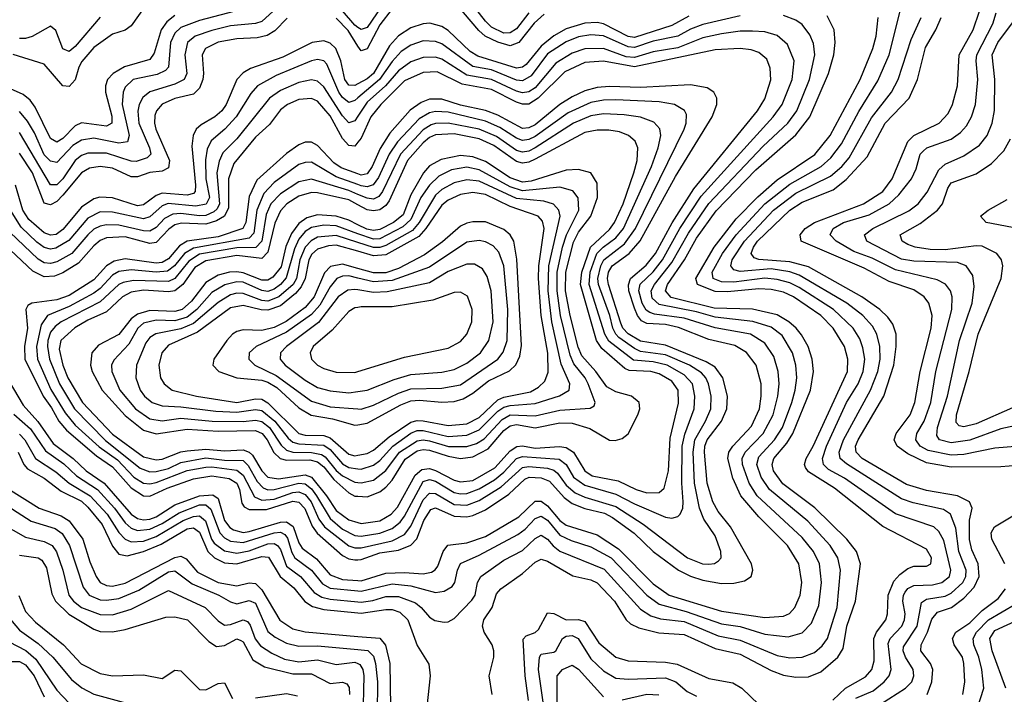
# Model space of a CAD drawing. Header units: inches. Extents: x 1305375 to 1407406, y 744550 to 841633.
# Tile 162 of 256: x 1318911 to 1322081, y 813970 to 816143. Entities that reach past the tile are written whole.
import ezdxf

# ---------------------------------------------------------------- set-up
doc = ezdxf.new("R2010")
doc.units = ezdxf.units.IN
doc.header["$MEASUREMENT"] = 0
doc.layers.add('B3811', color=7, linetype='Continuous')
doc.layers.add('B3821', color=7, linetype='Continuous')

msp = doc.modelspace()

# ---------------------------------------------------------------- linework, layer by layer
at = {"layer": 'B3811', "color": 5}
for points, elevation in [([(1319322.2, 816197.8), (1319270, 816123.4), (1319250, 816109.6), (1319210, 816096.3), (1319150, 816053), (1319111.2, 816008.8), (1319101.2, 815990), (1319090, 815949.8), (1319070, 815927.5), (1319050, 815930.4), (1318990, 815999.7), (1318890, 816030.5)], 1480), ([(1319750, 816191.6), (1319690, 816136.9), (1319670, 816130.5), (1319590, 816123.4), (1319530, 816108.7), (1319476.1, 816090), (1319451.1, 816070), (1319442.3, 816030), (1319448.8, 815970), (1319440.1, 815950), (1319410, 815935.4), (1319329.4, 815910.6), (1319307.4, 815892.6), (1319295.2, 815870), (1319291.1, 815848.9), (1319294.8, 815810), (1319329.1, 815730), (1319332.7, 815710), (1319321.7, 815698.3), (1319286.1, 815686.1), (1319270, 815687.4), (1319190, 815713.4), (1319130, 815712.7), (1319110, 815705.3), (1319090, 815689.9), (1319050, 815630.3), (1319030, 815610.9), (1319010, 815610.7), (1318910, 815779.4)], 1560), ([(1319670, 816188.1), (1319490, 816140.6), (1319430, 816117.9), (1319410, 816099.5), (1319396.8, 816070), (1319389.8, 815990.2), (1319380.7, 815979.3), (1319354, 815966), (1319276.3, 815950), (1319250, 815926), (1319243.5, 815910), (1319240.5, 815870), (1319263.5, 815770), (1319257.9, 815750), (1319230, 815745.6), (1319150, 815761.2), (1319110, 815755.1), (1319082.5, 815737.5), (1319030, 815682.6), (1319010, 815687.6), (1318990, 815708.2), (1318958.5, 815778.5), (1318936.4, 815816.4), (1318910, 815847.2)], 1540), ([(1319410, 816156.3), (1319384.4, 816135.6), (1319366.7, 816110), (1319344.3, 816035.7), (1319330, 816014.7), (1319248.4, 815991.6), (1319211.9, 815970), (1319193.5, 815950), (1319186.7, 815930), (1319187.1, 815910), (1319208, 815832), (1319207.1, 815810), (1319190, 815800.1), (1319109.4, 815810.6), (1319090, 815801.7), (1319050, 815760.9), (1319030, 815748.6), (1319010, 815760.4), (1318960.9, 815860.9), (1318944.1, 815884.1), (1318922.3, 815902.3), (1318810, 815951.4)], 1520), ([(1319170, 816150.8), (1319090, 816056.3), (1319070, 816040.6), (1319050, 816049.2), (1319027.7, 816107.7), (1319010, 816122.6), (1318951.5, 816088.5), (1318930, 816082.3), (1318910, 816082.3)], 1460), ([(1319772.1, 816147.9), (1319732.6, 816107.4), (1319708.1, 816091.9), (1319675.8, 816084.2), (1319610, 816081.1), (1319550, 816071.1), (1319508.6, 816050), (1319498.5, 816030), (1319502.4, 815970), (1319500.4, 815950), (1319490, 815922.2), (1319470, 815903.3), (1319410, 815888.7), (1319370, 815870.9), (1319351.8, 815850), (1319346, 815834), (1319344.6, 815810), (1319349.3, 815790), (1319393.1, 815690), (1319390, 815666.2), (1319370, 815655.7), (1319330, 815651.3), (1319290, 815637), (1319270, 815637.3), (1319210, 815665.1), (1319170, 815670), (1319135.1, 815664.9), (1319110, 815650.2), (1319050, 815577.8), (1319030, 815557.5), (1319010, 815546.3), (1318990, 815552.2), (1318952.3, 815650), (1318910, 815713.3)], 1580), ([(1320000, 816058.2), (1319968.3, 816108.3), (1319930, 816147.4)], 1580), ([(1320000, 816118.2), (1319990, 816125.4), (1319950, 816171.1)], 1560), ([(1320000, 815936.2), (1319990, 815930.7), (1319970, 815931.7), (1319958, 815950), (1319944.8, 816010), (1319929, 816050), (1319910, 816067.6), (1319890, 816074.8), (1319852.2, 816070), (1319757.8, 816022.2), (1319654, 815986), (1319630, 815971.8), (1319609.7, 815950), (1319575.4, 815870), (1319561.2, 815850), (1319539.4, 815830), (1319495.3, 815804.7), (1319479.1, 815790), (1319469.4, 815770), (1319464.8, 815735.2), (1319477.4, 815610), (1319476.3, 815590), (1319470, 815583.1), (1319450, 815578.3), (1319370, 815583.9), (1319350, 815576.8), (1319310, 815546.8), (1319290, 815543.9), (1319210, 815568.8), (1319168.7, 815571.3), (1319150, 815565.6), (1319110, 815538.7), (1319050, 815467.2), (1319028.3, 815451.7), (1319010, 815449.5), (1318990, 815456.9), (1318939.9, 815499.9), (1318920.5, 815530), (1318897.9, 815610)], 1620), ([(1320000, 815891), (1319990, 815882.4), (1319970, 815876.4), (1319950, 815892.1), (1319938.1, 815910), (1319899.9, 815999.9), (1319890, 816010.7), (1319870, 816014.6), (1319850, 816010.5), (1319736.5, 815963.5), (1319676.1, 815930), (1319654.7, 815905.3), (1319608.2, 815830), (1319571.6, 815790), (1319527.3, 815752.7), (1319514.3, 815725.7), (1319508.6, 815691.4), (1319509.7, 815630), (1319521.6, 815570), (1319511.2, 815548.8), (1319477.6, 815542.4), (1319389.4, 815550.6), (1319370, 815543.7), (1319330, 815508.5), (1319310, 815501.2), (1319210, 815522.7), (1319170, 815523.7), (1319130, 815503.8), (1319068.6, 815431.4), (1319026.8, 815406.8), (1319010, 815404.1), (1318990, 815409.2), (1318966.1, 815426.1), (1318915.3, 815475.3), (1318881.4, 815530)], 1640), ([(1320000, 815832.1), (1319990, 815817), (1319970, 815810.3), (1319950, 815833.3), (1319890, 815926.5), (1319870, 815944.9), (1319850, 815949), (1319810, 815940.2), (1319750, 815914.7), (1319715.4, 815890), (1319610, 815759.4), (1319565.3, 815714.7), (1319552.8, 815687.2), (1319546, 815650), (1319553.9, 815550), (1319546.5, 815533.5), (1319536.2, 815523.8), (1319510, 815512.5), (1319490, 815511), (1319430, 815518.7), (1319403.7, 815516.3), (1319377.3, 815502.7), (1319350, 815473.7), (1319330, 815462.2), (1319310, 815462.9), (1319230, 815480.8), (1319190, 815482.7), (1319170, 815478.5), (1319150, 815467.9), (1319130.1, 815450), (1319078.8, 815390), (1319030, 815362.8), (1319010, 815357.7), (1318990, 815360.3), (1318970, 815371.5), (1318879, 815459)], 1660), ([(1320000, 815748.8), (1319990, 815736.1), (1319970, 815738.1), (1319950, 815760.3), (1319910, 815833.7), (1319870, 815880.6), (1319850, 815889.6), (1319810, 815886), (1319772.9, 815870), (1319750, 815852.7), (1319714.9, 815805.1), (1319670, 815764.2), (1319600.6, 815679.4), (1319582.8, 815630), (1319582.7, 815537.3), (1319570.1, 815509.9), (1319545, 815495), (1319510, 815484.4), (1319432.2, 815487.8), (1319410, 815482), (1319391.2, 815468.8), (1319350, 815425.2), (1319330, 815422.6), (1319250, 815443.2), (1319190, 815440.3), (1319170, 815431.6), (1319150, 815415.2), (1319100.7, 815359.3), (1319050, 815328), (1319022.8, 815317.2), (1318990, 815315.1), (1318952.8, 815332.8), (1318790, 815485.6)], 1680), ([(1320000, 815646.2), (1319945.5, 815665.5), (1319921.8, 815681.8), (1319870, 815738.2), (1319850, 815748.2), (1319830, 815748.6), (1319810, 815740.5), (1319770, 815712.2), (1319674.2, 815625.8), (1319650, 815573.3), (1319639.4, 815490), (1319629, 815470), (1319550, 815443.6), (1319450, 815429.3), (1319425.4, 815414.6), (1319390, 815372.9), (1319370, 815361.1), (1319350, 815358.7), (1319250, 815372.4), (1319214.9, 815365.1), (1319190, 815350), (1319150, 815305), (1319070, 815254.9), (1319030, 815240.6), (1318950.4, 815229.6), (1318937.5, 815222.5), (1318930.6, 815210), (1318935.6, 815150), (1318926.8, 815090), (1318927.7, 815050), (1318986, 814930), (1319013.2, 814893.2), (1319037.2, 814850), (1319061.3, 814821.3), (1319158.4, 814738.4), (1319210, 814702.7), (1319270, 814635.4), (1319310, 814610), (1319330, 814608.9), (1319385.3, 814634.7), (1319470, 814664.2), (1319530, 814673.5), (1319585.4, 814665.4), (1319609.9, 814649.9), (1319618.1, 814630), (1319625.7, 814585.7), (1319634.1, 814574.1), (1319650, 814565.6), (1319705.5, 814565.5), (1319790, 814592.2), (1319810, 814589.6), (1319828.8, 814568.8), (1319852.1, 814512.1), (1319869, 814489), (1319950, 814417.6), (1319970, 814406.9), (1319990, 814403), (1320000, 814403.5)], 1720), ([(1320000, 815611.8), (1319930, 815636.9), (1319850, 815683.7), (1319830, 815683.4), (1319810, 815676.6), (1319730, 815619.1), (1319696.8, 815583.2), (1319674.7, 815530), (1319665, 815455), (1319650, 815439.4), (1319470, 815406.9), (1319441.4, 815390), (1319409.6, 815350.4), (1319386.8, 815333.2), (1319350.2, 815329.8), (1319270, 815337.1), (1319230, 815331.7), (1319210, 815320.6), (1319170, 815277.1), (1319150, 815262.7), (1319070, 815219.4), (1319000.3, 815190), (1318979.5, 815160.5), (1318964.9, 815090), (1318968, 815050), (1319011.5, 814951.5), (1319057.3, 814877.3), (1319090, 814836.7), (1319167, 814767), (1319225.5, 814725.5), (1319277.9, 814670), (1319310, 814650.5), (1319330, 814647.9), (1319350, 814652.6), (1319450, 814691.4), (1319510, 814701.5), (1319530, 814703.4), (1319610, 814692.4), (1319630, 814675.9), (1319666.8, 814606.8), (1319690, 814595.4), (1319730, 814598.9), (1319790, 814620.4), (1319810, 814622.3), (1319830, 814613.9), (1319848.9, 814590), (1319874.2, 814534.2), (1319892.7, 814510), (1319970, 814448.8), (1319990, 814441.8), (1320000, 814441.7)], 1740), ([(1320000, 815580.5), (1319970, 815593), (1319850, 815629.7), (1319810, 815620.8), (1319750, 815582.5), (1319719.9, 815550), (1319704.9, 815515.1), (1319690.5, 815429.5), (1319671.1, 815408.9), (1319610, 815407.9), (1319490, 815387.4), (1319455.1, 815364.9), (1319410.8, 815309.2), (1319390, 815299.8), (1319277.2, 815302.8), (1319243.7, 815296.3), (1319229.8, 815290), (1319170, 815234.4), (1319044.6, 815170), (1319024.8, 815155.2), (1319010, 815136.7), (1319001.3, 815110), (1319000.2, 815090), (1319006.7, 815050), (1319038.7, 814970), (1319087.1, 814890), (1319187.3, 814787.3), (1319299.1, 814699.1), (1319330, 814687.1), (1319350, 814687.4), (1319390, 814697.8), (1319430, 814717.4), (1319510, 814731.9), (1319570, 814724.5), (1319630, 814723.5), (1319646.8, 814706.8), (1319675.3, 814655.3), (1319695.1, 814635.1), (1319710, 814628.8), (1319729.9, 814629.9), (1319810, 814650.7), (1319830, 814648.2), (1319850, 814632.4), (1319866.8, 814610), (1319910, 814536.8), (1319950, 814502.7), (1319990, 814482.1), (1320000, 814480.9)], 1760), ([(1320000, 815546.7), (1319970, 815562.4), (1319870, 815585.7), (1319850, 815586.6), (1319810, 815574.6), (1319770.7, 815550), (1319750, 815527.8), (1319731.9, 815488.1), (1319710, 815394.7), (1319690, 815374.4), (1319610, 815383.5), (1319510, 815365.9), (1319474.7, 815345.3), (1319435.9, 815290), (1319410, 815270.1), (1319390, 815266.3), (1319310, 815271.7), (1319270, 815265.2), (1319242.2, 815250), (1319190, 815202.1), (1319130, 815175.4), (1319088.9, 815151.1), (1319043, 815110), (1319037.8, 815082.2), (1319049.5, 815030), (1319065.7, 814990), (1319112.9, 814910), (1319210, 814808.4), (1319310, 814735.3), (1319350, 814725.3), (1319370, 814727.9), (1319429.2, 814750.8), (1319450, 814754.5), (1319510, 814760.2), (1319570, 814754.3), (1319630, 814757.6), (1319650, 814750.4), (1319660.4, 814740.4), (1319690, 814689.8), (1319710, 814669.6), (1319744.3, 814664.3), (1319830, 814677), (1319850, 814669.9), (1319898.9, 814610), (1319930, 814562.7), (1319970, 814531.9), (1320000, 814523.2)], 1780), ([(1320000, 815482.3), (1319970, 815497.2), (1319930, 815510.6), (1319870, 815514.7), (1319835.4, 815504.6), (1319810, 815486.5), (1319785.5, 815454.5), (1319767.3, 815412.7), (1319752.5, 815347.5), (1319726, 815314), (1319710, 815304.6), (1319690, 815304.2), (1319630, 815327.6), (1319610, 815330.7), (1319586.4, 815330), (1319550, 815320.7), (1319510, 815297), (1319463.9, 815236.1), (1319434.2, 815210), (1319410, 815202.8), (1319330, 815206.8), (1319290, 815195), (1319270, 815179.3), (1319230, 815128.6), (1319164.7, 815095.3), (1319143.6, 815070), (1319139, 815030), (1319144.2, 815010), (1319176.8, 814950), (1319250, 814868.3), (1319310, 814820.8), (1319350, 814808.8), (1319450, 814824.4), (1319550, 814817.7), (1319670, 814819.5), (1319691.6, 814810), (1319707.8, 814790), (1319729.3, 814749.3), (1319749.8, 814729.8), (1319770, 814724.2), (1319845.1, 814725.1), (1319870, 814719.4), (1319890, 814703), (1319922.1, 814662.1), (1319970, 814619.1), (1319990, 814608.7), (1320000, 814608.2)], 1820), ([(1320000, 815453.8), (1319930, 815479.2), (1319890, 815481.7), (1319850, 815473.4), (1319830, 815460.5), (1319810, 815436), (1319795.1, 815404.9), (1319768.5, 815311.5), (1319750.5, 815290), (1319730, 815275), (1319710, 815268), (1319690, 815270.8), (1319630, 815297.2), (1319610, 815299.2), (1319571.1, 815288.9), (1319530, 815264.6), (1319481.2, 815210), (1319450, 815184.8), (1319410, 815173.4), (1319350, 815175.2), (1319310, 815165.2), (1319290.8, 815149.2), (1319261.8, 815098.2), (1319213.7, 815046.3), (1319206.9, 815030), (1319207.2, 815010), (1319233.8, 814950), (1319283.5, 814890), (1319330, 814857.4), (1319370, 814851.2), (1319430, 814859.9), (1319530.3, 814850.3), (1319630, 814849.4), (1319670, 814853.7), (1319690, 814849.1), (1319715.5, 814830), (1319752.5, 814772.5), (1319770, 814757), (1319790, 814750.3), (1319850, 814749.5), (1319882.5, 814742.5), (1319894.6, 814734.6), (1319930, 814690.9), (1319950, 814673.9), (1319990, 814654), (1320000, 814652.7)], 1840), ([(1320000, 815425.1), (1319930, 815447.6), (1319870, 815442.2), (1319849, 815431), (1319829.9, 815410), (1319813.3, 815370), (1319801.8, 815310), (1319791.6, 815290), (1319745.5, 815250), (1319710, 815237), (1319690, 815238.9), (1319630, 815261.6), (1319610, 815262.2), (1319590, 815256.6), (1319550, 815232), (1319470, 815164.2), (1319430, 815147.4), (1319349.1, 815130.9), (1319330, 815119.9), (1319317.5, 815102.5), (1319287.4, 815030), (1319284.7, 814990), (1319298.6, 814950), (1319312.8, 814930), (1319337.6, 814910), (1319370, 814899), (1319430, 814896.5), (1319542.7, 814882.7), (1319610, 814879), (1319670, 814887.2), (1319690, 814884.2), (1319732.7, 814850), (1319775.3, 814795.3), (1319790, 814782.9), (1319810, 814777), (1319890, 814772.5), (1319910, 814758.6), (1319950, 814712.9), (1319970, 814700.9), (1320000, 814696.8)], 1860), ([(1320000, 815397), (1319930, 815416.6), (1319904.8, 815415.2), (1319870, 815404.3), (1319851.7, 815388.3), (1319842.1, 815370), (1319830.3, 815310), (1319817.1, 815282.9), (1319798.6, 815261.4), (1319750, 815221.9), (1319710, 815207.9), (1319688.2, 815208.2), (1319630, 815222.6), (1319590, 815215.4), (1319483.2, 815136.8), (1319390, 815094.3), (1319369, 815070), (1319358.4, 815030), (1319364.3, 814990), (1319376.3, 814970), (1319402.3, 814950), (1319479.6, 814930), (1319610, 814910), (1319670, 814921.6), (1319690, 814920.4), (1319710, 814909.4), (1319810, 814810.2), (1319830, 814804.8), (1319890, 814803.6), (1319910, 814796), (1319970, 814743.6), (1319990, 814738.6), (1320000, 814740.5)], 1880), ([(1320000, 815341.7), (1319950, 815355.2), (1319911.7, 815348.3), (1319892.4, 815327.6), (1319859, 815250), (1319830, 815216), (1319768.5, 815171.5), (1319730, 815151.6), (1319690, 815141.6), (1319630, 815143.9), (1319610, 815138.6), (1319595.7, 815130), (1319578, 815110), (1319535.7, 815050), (1319533.2, 815030), (1319552.5, 815010), (1319610, 814989.3), (1319690, 814982.4), (1319710, 814975.7), (1319738.2, 814958.2), (1319810, 814893.3), (1319849.6, 814869.6), (1319917.7, 814857.7), (1319990, 814836.7), (1320000, 814838.4)], 1920), ([(1320000, 815310.6), (1319970, 815317.8), (1319950, 815317), (1319931.9, 815310), (1319910, 815282.2), (1319876.8, 815223.2), (1319850, 815193.1), (1319770, 815136.3), (1319671.7, 815090), (1319650.1, 815070), (1319648.2, 815050), (1319667.9, 815030), (1319736.7, 814996.7), (1319850, 814913.9), (1319910, 814896.5), (1320000, 814889.5)], 1940), ([(1320000, 815272.6), (1319990, 815274.1), (1319967.6, 815272.4), (1319936.4, 815250), (1319872.6, 815167.4), (1319769.6, 815090), (1319750.6, 815070), (1319749.2, 815050), (1319765.2, 815030), (1319830, 814981.8), (1319870, 814958.8), (1319910, 814947.8), (1319970, 814941.7), (1320000, 814945.6)], 1960), ([(1320000, 815216.3), (1319990, 815214.5), (1319970, 815203.2), (1319916.7, 815143.3), (1319855.2, 815090), (1319845.6, 815070), (1319850, 815049.5), (1319869.5, 815030), (1319890, 815019.4), (1319930, 815008.3), (1319990, 815006.4), (1320000, 815009.5)], 1980), ([(1318844.4, 815030), (1318921.7, 814901.7), (1318969.4, 814849.4), (1319018.5, 814778.5), (1319083.5, 814730), (1319124.8, 814690), (1319182.7, 814650), (1319270, 814550.5), (1319290, 814536.5), (1319310, 814532), (1319330, 814534), (1319350, 814541.4), (1319410, 814580.7), (1319490, 814609.9), (1319532.3, 814612.3), (1319550, 814601.4), (1319570, 814530.5), (1319587.4, 814507.4), (1319599.6, 814499.6), (1319630, 814491.3), (1319650, 814494.2), (1319750, 814524.6), (1319770, 814526.3), (1319790.9, 814510.9), (1319810, 814458.2), (1319820.7, 814440.7), (1319866.1, 814406.1), (1319910, 814354.6), (1319950, 814339.9), (1320000, 814336.6)], 1680), ([(1318892.3, 814872.3), (1318945.8, 814825.8), (1318994, 814754), (1319052.5, 814712.5), (1319094, 814674), (1319161, 814630), (1319216.5, 814570), (1319250, 814522.9), (1319270, 814505), (1319290, 814498), (1319330, 814502.4), (1319370, 814520.9), (1319424.7, 814555.3), (1319490, 814580.2), (1319510, 814580), (1319526.6, 814566.6), (1319555.5, 814490), (1319570, 814473.9), (1319590, 814463.1), (1319630, 814458.8), (1319730.5, 814490.5), (1319750, 814492.3), (1319764.8, 814484.8), (1319773.4, 814473.4), (1319786.8, 814426.8), (1319796.7, 814410), (1319850, 814370.3), (1319885.9, 814325.9), (1319910, 814312.6), (1320000, 814303.3)], 1660), ([(1318910, 814807.7), (1318927.7, 814790), (1318961.8, 814730), (1319027.2, 814687.2), (1319070.1, 814650.1), (1319137.9, 814610), (1319193, 814550), (1319230, 814491.9), (1319250.2, 814470.2), (1319270, 814461.3), (1319310, 814463.9), (1319350, 814478.7), (1319436.7, 814530), (1319470, 814543.2), (1319490, 814545.1), (1319509, 814529), (1319528.6, 814470), (1319537.1, 814457.1), (1319570, 814432.2), (1319610, 814424.7), (1319650, 814432), (1319710, 814454.4), (1319730, 814455.5), (1319740.4, 814450), (1319750, 814436.4), (1319770, 814383.1), (1319814.5, 814350), (1319858.7, 814298.7), (1319883.5, 814283.5), (1319910, 814276.2), (1320000, 814268.3)], 1640), ([(1318905.9, 814750), (1318923.7, 814710), (1318936.2, 814696.2), (1318990, 814666.9), (1319044.6, 814624.6), (1319110, 814592), (1319130, 814572.5), (1319176.9, 814516.9), (1319210, 814447.9), (1319230, 814422.1), (1319256.4, 814416.4), (1319310, 814429.9), (1319366, 814454), (1319450, 814503.6), (1319470, 814506.9), (1319490, 814492.1), (1319516.1, 814430), (1319538.4, 814410), (1319570, 814394.2), (1319610, 814391), (1319690, 814414.6), (1319712.2, 814412.2), (1319749.6, 814349.6), (1319793.5, 814313.5), (1319828.8, 814268.8), (1319853.4, 814253.4), (1319890, 814243.5), (1320000, 814232.6)], 1620), ([(1318872.9, 814632.9), (1318973.6, 814570), (1319044.9, 814544.9), (1319070, 814529.4), (1319114, 814470), (1319136.8, 814396.8), (1319156.9, 814350), (1319170.5, 814330.5), (1319190, 814320.5), (1319210, 814319.1), (1319250, 814328.7), (1319410, 814410.8), (1319430, 814415.7), (1319446.6, 814406.6), (1319483.7, 814363.7), (1319550, 814330.4), (1319610, 814319.6), (1319650, 814329.8), (1319670, 814327.1), (1319690, 814307.1), (1319748.6, 814208.6), (1319790, 814181), (1319830, 814171.6), (1320000, 814156.9)], 1580), ([(1318838.1, 814598.1), (1318948.3, 814528.3), (1319024.7, 814504.7), (1319047.8, 814487.8), (1319071.3, 814450), (1319115.7, 814315.7), (1319134.4, 814290), (1319170, 814274.7), (1319190, 814273), (1319230, 814278.7), (1319294.4, 814305.6), (1319390, 814364.3), (1319410, 814367.7), (1319465.7, 814325.7), (1319552.5, 814290), (1319590, 814268.4), (1319610, 814261.9), (1319650, 814272.9), (1319670, 814263.6), (1319710, 814172.3), (1319733.8, 814153.8), (1319770, 814135), (1319810, 814124.9), (1319870, 814126.9), (1320000, 814114.9)], 1560), ([(1318850, 814521.3), (1318930, 814476.2), (1318990, 814462.9), (1319015.3, 814450), (1319029.1, 814429.1), (1319050.1, 814370), (1319069.2, 814290), (1319084, 814270), (1319110, 814250.1), (1319170, 814226.8), (1319210, 814226.7), (1319270, 814244.6), (1319390, 814304.1), (1319508.4, 814250), (1319550, 814207), (1319570, 814192.6), (1319590, 814195.2), (1319630, 814210.3), (1319644.7, 814204.7), (1319653.4, 814193.4), (1319668.8, 814148.8), (1319686.4, 814126.4), (1319722.7, 814102.7), (1319763.9, 814083.9), (1319810, 814075.2), (1319870, 814081.1), (1319930, 814065.9), (1319990, 814073.9), (1320000, 814069.3)], 1540), ([(1318910, 814418), (1318970, 814410.1), (1318982.5, 814402.5), (1318997.2, 814377.2), (1319014.3, 814294.3), (1319026.2, 814270), (1319068.8, 814228.8), (1319150, 814180.1), (1319170, 814172.9), (1319210, 814171.8), (1319250, 814179.4), (1319381.5, 814218.5), (1319410, 814219.9), (1319451.5, 814210), (1319519.9, 814139.9), (1319544.4, 814124.4), (1319570, 814128), (1319610, 814148.9), (1319623.3, 814143.3), (1319630, 814139.1), (1319661, 814081), (1319698.5, 814058.5), (1319790, 814036), (1319850, 814036.2), (1319910, 814005.5), (1319950, 814008.9), (1319963.6, 814003.6), (1319971.9, 813991.9), (1319972.9, 813970)], 1520), ([(1318711.5, 813951.6), (1318702, 814030), (1318673.6, 814150), (1318665, 814210), (1318641.2, 814290), (1318650, 814311.3), (1318690, 814288.8), (1318770, 814223.1), (1318790, 814213), (1318810, 814211.2), (1318850, 814226.2), (1318870, 814225.2), (1318910, 814176.6), (1318970, 814133.6), (1319017.6, 814090), (1319078.2, 814018.2), (1319111.3, 813991.3), (1319150, 813971.2), (1319350, 813916.4)], 1460), ([(1318908.2, 814288.2), (1318930, 814236.9), (1318962.3, 814202.3), (1319051.6, 814130), (1319108.4, 814068.4), (1319170, 814037.1), (1319210, 814029.7), (1319310, 814033.3), (1319370, 814021.3), (1319410, 814048.5), (1319430, 814046.4), (1319490, 813985.9), (1319510, 813984.3), (1319550, 814005.3), (1319570, 814007.4), (1319596.3, 813956.3)], 1480), ([(1318742.4, 813970), (1318731.6, 814051.6), (1318710.7, 814149.3), (1318710, 814176), (1318717.5, 814182.5), (1318730, 814184.8), (1318790, 814138.4), (1318810, 814133.8), (1318850, 814152.9), (1318930.9, 814110.9), (1318963.3, 814083.3), (1319030, 813983.6), (1319070, 813941.9)], 1440), ([(1318821.3, 813850), (1318768.5, 813990), (1318766.5, 814030), (1318772.7, 814047.3), (1318790, 814049.7), (1318830, 814028.2), (1318850, 814027.8), (1318883.8, 814076.2), (1318910, 814076.3), (1318930, 814065), (1318958, 814030), (1318990, 813961.9)], 1420), ([(1319670, 813959.1), (1319770, 813972.9), (1319805.4, 813965.4)], 1480)]:
    msp.add_lwpolyline(points, dxfattribs=dict(at, elevation=elevation))
at = {"layer": 'B3821', "color": 5}
for points, elevation in [([(1320550, 816164.9), (1320510, 816113.9), (1320490, 816100.3), (1320470, 816100.1), (1320430, 816118.7), (1320410, 816138.8), (1320310, 816268.7)], 1560), ([(1320599.1, 816160.9), (1320567.7, 816132.3), (1320517.4, 816070), (1320490, 816059.1), (1320450, 816070.7), (1320409.9, 816089.9), (1320388.7, 816108.7), (1320290, 816225.2)], 1580), ([(1320090, 816207.3), (1320030, 816117.8), (1320010, 816110.9), (1320000, 816118.2)], 1560), ([(1320110, 816177.6), (1320070, 816126.5), (1320030, 816049.3), (1320010, 816042.4), (1320000, 816058.2)], 1580), ([(1320000, 814268.3), (1320010, 814267.4), (1320048, 814272), (1320090, 814284.9), (1320130, 814285), (1320184.8, 814264.8), (1320203.8, 814250), (1320230, 814218.4), (1320247.5, 814207.5), (1320277.4, 814202.6), (1320290, 814203.2), (1320310, 814214.2), (1320366.3, 814273.7), (1320377.3, 814290), (1320384.9, 814330), (1320395.8, 814350), (1320470, 814402.3), (1320530, 814433.3), (1320570, 814471.8), (1320590, 814483.3), (1320610, 814470.1), (1320628, 814448), (1320650, 814431.1), (1320793, 814373), (1320910, 814244.8), (1320942.7, 814222.7), (1320973.5, 814213.5), (1321050, 814204.8), (1321159.1, 814159.1), (1321230, 814144.5), (1321350, 814095.1), (1321390, 814088.2), (1321430, 814089.4), (1321470, 814105.1), (1321494, 814126), (1321511.8, 814150), (1321542.9, 814250), (1321553.7, 814370), (1321544.9, 814410), (1321519.6, 814450), (1321448.1, 814528.1), (1321324.7, 814630), (1321298.1, 814670), (1321283.9, 814710), (1321290, 814735.5), (1321340.6, 814790), (1321367, 814830), (1321396.2, 814910), (1321407.8, 814950), (1321413.3, 814990), (1321409.6, 815030), (1321398.6, 815070), (1321365.6, 815125.6), (1321330, 815153), (1321271.5, 815171.5), (1321150, 815185.1), (1321090, 815202.4), (1320970, 815225.7), (1320946.6, 815246.6), (1320943.4, 815270), (1320954.4, 815290), (1321010, 815360.5), (1321064.1, 815455.9), (1321129.2, 815550.8), (1321304.4, 815735.6), (1321383.9, 815810), (1321412.6, 815850), (1321453.9, 815950), (1321470.3, 816030.3), (1321466.2, 816066.2), (1321454.7, 816094.7), (1321430, 816127.3), (1321410, 816141.1), (1321370, 816156.6)], 1640), ([(1321230, 816155.2), (1321110, 816127.6), (1321070, 816112.3), (1321029.9, 816090.1), (1320950, 816073.5), (1320890, 816053.8), (1320870, 816055.6), (1320790, 816091.1), (1320750, 816094.2), (1320710, 816087.7), (1320670, 816071.5), (1320610, 816033), (1320557.8, 815962.2), (1320530, 815946.2), (1320510, 815948.7), (1320430, 815981), (1320370, 815992.8), (1320270, 816065.3), (1320250, 816073.2), (1320210, 816074.7), (1320170, 816061.5), (1320139.1, 816040.9), (1320110, 816008.9), (1320068.9, 815950), (1320000, 815891)], 1640), ([(1321065.2, 816154.8), (1321010, 816123.8), (1320890, 816086.2), (1320870, 816089.3), (1320790, 816130.2), (1320770, 816133.9), (1320730, 816131.9), (1320670, 816113.4), (1320630, 816090.9), (1320590, 816058), (1320541.4, 815998.6), (1320530, 815989.7), (1320510, 815986.5), (1320385.3, 816025.3), (1320361.1, 816041.1), (1320290, 816107.9), (1320270, 816121.1), (1320231.4, 816131.4), (1320210, 816129.9), (1320170, 816117.1), (1320130, 816091.3), (1320101.5, 816058.5), (1320049.9, 815970.1), (1320030, 815952.8), (1320000, 815936.2)], 1620), ([(1320431.6, 813970), (1320422.8, 814030), (1320437.4, 814090), (1320437.8, 814110), (1320432.1, 814130), (1320406.3, 814170), (1320401, 814190), (1320405.3, 814210), (1320431.7, 814250), (1320446.3, 814293.7), (1320460.4, 814310), (1320530, 814359), (1320570, 814396), (1320590, 814405.3), (1320610, 814399.6), (1320691.7, 814351.7), (1320750, 814338.9), (1320770, 814329.4), (1320826, 814270), (1320863.4, 814210), (1320877.5, 814197.5), (1320904.2, 814184.2), (1320968.8, 814168.8), (1321050, 814163.4), (1321150, 814118.3), (1321230, 814099.6), (1321330, 814046.6), (1321370, 814031.8), (1321410, 814025.8), (1321450, 814026.9), (1321490, 814042.3), (1321545.1, 814090), (1321562.3, 814117.7), (1321573.3, 814190), (1321601.5, 814270), (1321617.4, 814390), (1321604.6, 814430), (1321574.1, 814470), (1321470.8, 814570.8), (1321367.9, 814647.9), (1321337.3, 814690), (1321332.9, 814710), (1321338.9, 814730), (1321380.8, 814779.2), (1321400.3, 814810), (1321456.5, 814950), (1321467, 815010), (1321462.2, 815050), (1321449.7, 815090), (1321428.3, 815128.3), (1321410.3, 815150), (1321387.4, 815170), (1321350, 815192.3), (1321270, 815210.6), (1321146.4, 815213.6), (1321008.5, 815248.5), (1320990.2, 815270), (1320996.5, 815290), (1321051, 815370), (1321090, 815439.8), (1321152.8, 815527.2), (1321280.7, 815659.3), (1321410, 815772.3), (1321454.3, 815830), (1321514.9, 815970), (1321532, 816030), (1321536.6, 816070), (1321533, 816110), (1321510, 816155.3)], 1620), ([(1321529.1, 813950.9), (1321570, 813990.6), (1321633.6, 814026.4), (1321654.1, 814050), (1321661.7, 814078.3), (1321660.9, 814150), (1321669.4, 814170), (1321699.8, 814210), (1321704.6, 814230), (1321706.5, 814290), (1321725.2, 814334.8), (1321744.1, 814355.9), (1321770, 814375), (1321790, 814383.4), (1321830, 814382.6), (1321844.1, 814390), (1321846.8, 814410), (1321830, 814438.1), (1321690, 814510.9), (1321534.1, 814634.1), (1321450, 814686.4), (1321440.9, 814700.9), (1321437.2, 814710), (1321443.2, 814730), (1321465.9, 814770), (1321576, 815010), (1321576.7, 815050), (1321566.4, 815090), (1321530.3, 815150), (1321490.4, 815190.4), (1321401.7, 815250), (1321370, 815265.5), (1321330, 815274), (1321290, 815276.3), (1321190, 815266.8), (1321150, 815268), (1321093.1, 815290), (1321087.2, 815310), (1321147.2, 815410), (1321218, 815502), (1321287.4, 815572.6), (1321350, 815626.9), (1321470.7, 815709.3), (1321520.3, 815770), (1321616.8, 815950), (1321657.3, 816050), (1321667.8, 816090), (1321674.3, 816150)], 1580), ([(1321602.5, 813957.5), (1321658.3, 813981.7), (1321693.7, 814010), (1321709.6, 814030), (1321716.8, 814050), (1321706.6, 814133.4), (1321713, 814150), (1321750.8, 814190), (1321759.6, 814210), (1321761.8, 814230), (1321754.6, 814270), (1321756, 814290), (1321761.1, 814298.9), (1321770, 814311.3), (1321790, 814320.8), (1321850, 814323.4), (1321879.6, 814330), (1321904.6, 814350), (1321909.1, 814370), (1321885.9, 814465.9), (1321870, 814494.8), (1321853.6, 814510), (1321730, 814551.2), (1321566.6, 814666.6), (1321514.6, 814694.6), (1321498.5, 814710), (1321495.3, 814730), (1321508.6, 814770), (1321573.2, 814910), (1321609.9, 814970), (1321626.4, 815010), (1321631.2, 815050), (1321625.8, 815085.8), (1321615.2, 815115.2), (1321593.8, 815150), (1321531, 815210), (1321420.7, 815280.7), (1321390, 815295.8), (1321350, 815306.3), (1321310, 815310.4), (1321210, 815297.9), (1321170, 815298.4), (1321143, 815310), (1321139.9, 815330), (1321173.5, 815390), (1321217.5, 815450), (1321310, 815550), (1321390, 815613.1), (1321491, 815670), (1321521.8, 815698.2), (1321556.5, 815743.5), (1321612.5, 815847.5), (1321673.8, 815946.2), (1321710.5, 816030), (1321745.6, 816170)], 1560), ([(1321681.8, 813938.2), (1321762.4, 813990), (1321782.8, 814010), (1321789.9, 814030), (1321787.4, 814050), (1321763.1, 814090), (1321755, 814110), (1321756.6, 814123.4), (1321800.7, 814190), (1321814.3, 814265.7), (1321830, 814276.3), (1321890, 814286.5), (1321910, 814295.8), (1321947.4, 814330), (1321956.8, 814350), (1321957.5, 814370), (1321934.1, 814430), (1321924.9, 814504.9), (1321908, 814550), (1321885.3, 814565.3), (1321787.4, 814587.4), (1321750, 814600.2), (1321572.4, 814712.4), (1321552.6, 814730), (1321549.2, 814750), (1321563.1, 814790), (1321650, 814950.1), (1321673.8, 815010), (1321681.6, 815050), (1321680.5, 815090), (1321670.9, 815130), (1321656.2, 815156.2), (1321625.1, 815190), (1321574.1, 815230), (1321420.5, 815320.5), (1321390, 815331.1), (1321330, 815340.3), (1321230, 815332.2), (1321210, 815337.5), (1321200.1, 815350), (1321204.7, 815370), (1321243.8, 815430), (1321337.7, 815530), (1321410, 815584.3), (1321521.4, 815638.6), (1321557.9, 815670), (1321581.6, 815698.4), (1321653.3, 815826.7), (1321717.9, 815910), (1321739, 815950), (1321781, 816079), (1321812.7, 816150)], 1540), ([(1321831.9, 813970), (1321847.8, 814010), (1321850.2, 814050), (1321842.9, 814070), (1321812.3, 814110), (1321812.9, 814130), (1321833.2, 814170), (1321847.3, 814212.7), (1321865.3, 814234.7), (1321910.3, 814249.7), (1321950, 814279.6), (1321984.2, 814315.8), (1322000.2, 814350), (1321996.3, 814390), (1321976, 814436), (1321968.4, 814468.4), (1321968.4, 814531.6), (1321977.2, 814570), (1321968.7, 814590), (1321930, 814609), (1321830, 814626.4), (1321766.3, 814646.3), (1321623.1, 814730), (1321603.3, 814750), (1321601.9, 814770), (1321610.5, 814790), (1321692.8, 814930), (1321724.8, 815030), (1321732.8, 815090), (1321732.1, 815130), (1321721.9, 815161.9), (1321705.3, 815185.3), (1321679.5, 815210), (1321622.2, 815250), (1321450, 815347.1), (1321390, 815363.4), (1321290.9, 815370.9), (1321275.7, 815375.7), (1321265.9, 815390), (1321272.9, 815410), (1321286.7, 815430), (1321390, 815529.6), (1321430, 815555.1), (1321530, 815594.9), (1321571.9, 815628.1), (1321638.9, 815701.1), (1321697.7, 815810), (1321774.7, 815890), (1321801.2, 815950), (1321826.8, 816053.2), (1321859.9, 816110), (1321877.4, 816150)], 1520), ([(1322150, 814708.9), (1322070, 814703.3), (1321910, 814702.2), (1321830, 814716), (1321770, 814744.3), (1321736, 814770), (1321726.1, 814790), (1321732.6, 814810), (1321777.4, 814870), (1321792.3, 814910), (1321810.2, 815010), (1321845.5, 815150), (1321848.7, 815190), (1321838.3, 815230), (1321822.3, 815250), (1321790, 815273.2), (1321710, 815300.1), (1321630, 815342.8), (1321426.3, 815430), (1321423.2, 815450), (1321440.1, 815470), (1321469.9, 815490), (1321627.8, 815550), (1321689.6, 815590), (1321719.4, 815630), (1321770, 815750.8), (1321790, 815770.1), (1321870.6, 815809.4), (1321899.6, 815840.4), (1321914.5, 815870), (1321930.2, 815929.8), (1321935.9, 816030), (1321981, 816110), (1322000.4, 816170)], 1480), ([(1322130, 814769.9), (1322050, 814762.8), (1321950, 814742.8), (1321910, 814740.3), (1321835.8, 814755.8), (1321810.3, 814770), (1321796, 814790), (1321799.4, 814810), (1321823.2, 814850), (1321844.5, 814910), (1321860.2, 815010), (1321911.5, 815210), (1321912.9, 815250), (1321907, 815270), (1321891.1, 815291.1), (1321864.9, 815304.9), (1321730, 815337.3), (1321654.9, 815374.9), (1321596.4, 815396.4), (1321539.2, 815430), (1321519.9, 815450), (1321529.9, 815470), (1321562.7, 815490), (1321645.8, 815514.2), (1321709.6, 815550.4), (1321741.5, 815578.5), (1321781.9, 815630), (1321797.4, 815662.6), (1321810.3, 815709.7), (1321820, 815720), (1321831.7, 815730), (1321910, 815758), (1321940.2, 815779.8), (1321958.8, 815801.2), (1321975.6, 815830), (1321987.6, 815870), (1321995, 815950), (1321989.7, 816010), (1321992.2, 816030), (1322043.5, 816130), (1322055, 816165)], 1460), ([(1322130, 814838.6), (1322070, 814825.5), (1321970, 814788.3), (1321910, 814780), (1321872.5, 814790), (1321863.9, 814803.9), (1321865.8, 814830), (1321897.4, 814930), (1321936.7, 815110), (1321977.1, 815230), (1321984.1, 815284.1), (1321979, 815319), (1321957.5, 815350), (1321930, 815361.2), (1321790, 815364.9), (1321750, 815371.7), (1321638.3, 815430), (1321630.6, 815450), (1321657.7, 815470), (1321773.1, 815526.9), (1321803.2, 815550), (1321832.9, 815587.1), (1321870, 815659.1), (1321890, 815677.2), (1321950, 815704.9), (1322000.7, 815739.3), (1322025.7, 815770), (1322042.1, 815810), (1322049.6, 815850.4), (1322050.2, 815950), (1322041.8, 816030), (1322059.6, 816070), (1322106.7, 816133.3)], 1440), ([(1320000, 814303.3), (1320010, 814302.3), (1320110, 814326.6), (1320170, 814319.3), (1320250, 814298.4), (1320277.8, 814302.2), (1320302.7, 814317.3), (1320311.8, 814330), (1320320.3, 814370), (1320330, 814391.9), (1320390, 814418.1), (1320514.6, 814485.4), (1320538.1, 814501.9), (1320570, 814536.2), (1320590, 814544.3), (1320610, 814531.5), (1320650, 814483), (1320685.8, 814465.8), (1320750, 814445), (1320814.9, 814410), (1320930, 814290.1), (1320970, 814261.1), (1321056.9, 814236.9), (1321170, 814197.5), (1321230, 814188.3), (1321310, 814164.5), (1321385.1, 814154.9), (1321430, 814168), (1321460.5, 814199.5), (1321483.6, 814256.4), (1321492.4, 814330), (1321486.3, 814390), (1321466.9, 814430), (1321430, 814475.6), (1321285.4, 814610), (1321259.7, 814650), (1321238.1, 814710), (1321237.1, 814730), (1321246.1, 814750), (1321304.5, 814810), (1321336.7, 814870), (1321351.3, 814930), (1321355.7, 814970), (1321353, 815010), (1321338.4, 815058.4), (1321310, 815101), (1321264.1, 815130), (1321150, 815151.1), (1321050, 815181.8), (1320954.1, 815194.1), (1320939.6, 815199.6), (1320927.8, 815207.8), (1320915.1, 815230), (1320903.7, 815270), (1320908.9, 815291.1), (1320950, 815330.5), (1320980.6, 815370), (1321036.6, 815470), (1321105.3, 815574.7), (1321336.9, 815830), (1321365.5, 815870), (1321397.4, 815950), (1321403.9, 816010), (1321383.2, 816063.2), (1321350, 816092.3), (1321310, 816103.9), (1321270, 816106), (1321230, 816105.7), (1321170, 816097.8), (1321110, 816084.5), (1321030, 816052.8), (1320950, 816039.5), (1320890, 816021.2), (1320863.8, 816023.8), (1320790, 816049.8), (1320730, 816049.7), (1320690, 816035.1), (1320637, 816003), (1320570, 815924), (1320550, 815910.4), (1320530, 815907.2), (1320510, 815912.5), (1320430, 815950.7), (1320350, 815964.4), (1320270, 816015.6), (1320250, 816021.8), (1320210, 816021.6), (1320170, 816007.6), (1320130, 815977.9), (1320088.4, 815930), (1320030, 815877.4), (1320000, 815832.1)], 1660), ([(1320000, 814336.6), (1320010, 814336), (1320090, 814360.8), (1320150, 814362.9), (1320210, 814358.4), (1320236.4, 814363.6), (1320248.8, 814371.2), (1320256.6, 814383.4), (1320274.6, 814430), (1320289.5, 814450.5), (1320350, 814458.1), (1320410, 814478.6), (1320518.2, 814541.8), (1320570, 814592.7), (1320590, 814592.7), (1320610, 814576.9), (1320650, 814529.6), (1320670, 814515), (1320770, 814483.9), (1320838.5, 814438.5), (1320950, 814326.3), (1321001.7, 814290), (1321170, 814238.4), (1321310, 814217.8), (1321370, 814221.5), (1321389.1, 814230.9), (1321406.7, 814250), (1321423.5, 814290), (1321429.2, 814330.8), (1321419.6, 814390), (1321382.4, 814450), (1321290, 814541.5), (1321232.8, 814610), (1321206.8, 814666.8), (1321191, 814730), (1321194.3, 814750), (1321207.3, 814770), (1321266.6, 814833.4), (1321292.2, 814890), (1321298.5, 814930), (1321297.5, 814970), (1321281.8, 815030), (1321251.2, 815071.2), (1321213.4, 815093.4), (1321130, 815112.6), (1321031.8, 815151.8), (1320990, 815161.1), (1320930, 815164.5), (1320913, 815173), (1320899.7, 815190), (1320890, 815213.6), (1320871.9, 815270), (1320870.5, 815289.5), (1320877.1, 815310), (1320927.3, 815352.7), (1320957.6, 815390), (1321011, 815489), (1321081.5, 815598.5), (1321285.9, 815850), (1321310, 815888.3), (1321329, 815949), (1321327.4, 815987.4), (1321315.7, 816015.7), (1321290, 816037.6), (1321265.8, 816045.8), (1321229.9, 816049.9), (1321150, 816046.3), (1320890, 815991.2), (1320790, 816009.6), (1320730, 816005.2), (1320665.4, 815974.6), (1320580.2, 815890), (1320550, 815871.3), (1320530, 815870.7), (1320510, 815877.3), (1320430, 815917.9), (1320335.2, 815935.2), (1320254.8, 815974.8), (1320210, 815973.4), (1320150, 815945.7), (1320073.1, 815870), (1320041.2, 815830), (1320010, 815761.5), (1320000, 815748.8)], 1680), ([(1320000, 814403.5), (1320010, 814404), (1320070, 814425.6), (1320130, 814434.7), (1320169.8, 814450.2), (1320189.5, 814470.5), (1320211.7, 814530), (1320234.4, 814565.6), (1320250, 814570.5), (1320310, 814544.3), (1320350, 814542.3), (1320370, 814546.5), (1320410, 814564.9), (1320485.4, 814614.6), (1320536.7, 814663.3), (1320550.7, 814669.3), (1320590, 814667.2), (1320616.9, 814656.9), (1320664, 814604), (1320690, 814584.7), (1320730, 814568.4), (1320793.3, 814553.3), (1320819.9, 814539.9), (1320889.6, 814489.6), (1320950, 814430.6), (1321031.5, 814370), (1321070, 814350.5), (1321110, 814337.8), (1321170, 814326.8), (1321210, 814327.9), (1321244.1, 814335.9), (1321265.4, 814350), (1321271.3, 814370), (1321267.4, 814390), (1321199.5, 814510), (1321159.4, 814559.4), (1321142.2, 814590), (1321124.3, 814650), (1321115.2, 814750), (1321116.5, 814770), (1321124.1, 814790), (1321169.9, 814850), (1321187.6, 814890), (1321189.4, 814930), (1321174.7, 814990), (1321150, 815023.7), (1321121.3, 815041.3), (1320990, 815094.7), (1320910, 815108.1), (1320870, 815131.1), (1320852.5, 815150), (1320846.1, 815166.1), (1320806.1, 815290), (1320803.6, 815310), (1320807, 815330), (1320817.8, 815350), (1320873.2, 815390), (1320908.9, 815431.1), (1321021.9, 815638.1), (1321140.1, 815830), (1321154.8, 815870), (1321155.5, 815890), (1321145.4, 815910), (1321123.9, 815923.9), (1321070, 815932.8), (1320910, 815924.6), (1320810, 815928.1), (1320770, 815925), (1320730, 815914), (1320690, 815894.6), (1320649.5, 815870), (1320570, 815803.9), (1320550, 815794.4), (1320530, 815792.9), (1320450, 815835.3), (1320410, 815850.7), (1320330, 815868), (1320270, 815887.2), (1320230, 815887), (1320203.9, 815876.1), (1320168.3, 815851.7), (1320102.5, 815777.5), (1320071.5, 815728.5), (1320045.3, 815670), (1320030, 815646.8), (1320010, 815642.7), (1320000, 815646.2)], 1720), ([(1320000, 814441.7), (1320010, 814441.7), (1320110, 814464.6), (1320150, 814485.2), (1320170, 814511.9), (1320210, 814597.1), (1320230, 814617.6), (1320250, 814616.9), (1320310, 814581.9), (1320350, 814579.6), (1320390, 814594.5), (1320461.3, 814638.7), (1320530, 814700.8), (1320550, 814704.2), (1320610, 814698.2), (1320630, 814691.9), (1320642, 814682), (1320670, 814643.9), (1320699.7, 814619.7), (1320730, 814605.2), (1320830, 814575.2), (1320918.4, 814518.4), (1321061, 814410), (1321109.3, 814390.7), (1321130, 814389.4), (1321148, 814392), (1321160.1, 814399.9), (1321169.1, 814410), (1321167.9, 814430), (1321150, 814480.3), (1321113.9, 814533.9), (1321099.9, 814570), (1321083.5, 814650), (1321079.5, 814750), (1321084.4, 814790), (1321119.1, 814850), (1321135.6, 814890), (1321137.3, 814930), (1321128.9, 814970), (1321119.8, 814990), (1321105.7, 815005.7), (1321067.8, 815030), (1320990, 815063.6), (1320910, 815074.7), (1320890, 815083.5), (1320839.8, 815119.8), (1320829.6, 815130), (1320820.6, 815150), (1320810.9, 815190), (1320774.1, 815290), (1320772.1, 815310), (1320782.1, 815350), (1320791.8, 815370), (1320858.4, 815421.6), (1320893.5, 815470), (1321049.6, 815790), (1321056.7, 815810), (1321057.5, 815837.5), (1321051, 815851), (1321018.7, 815870), (1320970, 815878.8), (1320830, 815885.2), (1320790, 815884.2), (1320750, 815876.8), (1320676.6, 815843.4), (1320570, 815767), (1320550, 815757.1), (1320530, 815753.7), (1320510, 815761.1), (1320456.2, 815796.2), (1320410, 815816.5), (1320290, 815845), (1320250, 815847.4), (1320230, 815842.6), (1320196.5, 815823.5), (1320127.2, 815750), (1320100.4, 815710), (1320065.5, 815634.5), (1320048.6, 815611.4), (1320030, 815604.9), (1320010, 815608.2), (1320000, 815611.8)], 1740), ([(1320000, 814480.9), (1320010, 814479.7), (1320070, 814489.2), (1320110, 814503.8), (1320135.5, 814524.5), (1320150, 814543.9), (1320210, 814655.7), (1320230, 814662.1), (1320250, 814656.5), (1320310, 814620.2), (1320330, 814615.5), (1320350, 814616.8), (1320390, 814632), (1320439, 814661), (1320470, 814685.5), (1320510, 814729.4), (1320530, 814736.7), (1320647.9, 814727.9), (1320670, 814710.1), (1320694.3, 814670), (1320730, 814643.4), (1320830, 814615.4), (1320890, 814583.5), (1320990, 814540.6), (1321010, 814537.7), (1321030, 814542.9), (1321036.7, 814550), (1321045.6, 814570), (1321046.8, 814590), (1321042.2, 814650), (1321043.6, 814770), (1321052.1, 814807.9), (1321082.5, 814890), (1321084.8, 814930), (1321076.4, 814970), (1321050, 814999), (1320995.2, 815030), (1320950, 815041.2), (1320886.6, 815046.6), (1320807.3, 815107.3), (1320794.2, 815130), (1320743.8, 815290), (1320747.6, 815330), (1320769.2, 815390), (1320789.1, 815410.9), (1320830, 815440), (1320854.5, 815470), (1320945.3, 815670), (1320966.4, 815730), (1320974.5, 815770), (1320971.4, 815791.4), (1320952.9, 815812.9), (1320910, 815829.6), (1320856.5, 815836.5), (1320790, 815839.7), (1320750, 815833.5), (1320693.9, 815810), (1320570, 815730), (1320550, 815720), (1320530, 815716.5), (1320510, 815722.2), (1320446.4, 815766.4), (1320390, 815790.1), (1320290, 815810), (1320250, 815808.7), (1320236, 815804), (1320210, 815788), (1320137.2, 815710), (1320078.7, 815590), (1320066.6, 815573.4), (1320050, 815565.5), (1320030, 815568.1), (1320000, 815580.5)], 1760), ([(1320000, 814523.2), (1320010, 814520.3), (1320070, 814528.8), (1320106.6, 814550), (1320127.5, 814572.5), (1320184, 814676), (1320205.3, 814694.7), (1320230, 814697.1), (1320250, 814690.6), (1320310, 814659.5), (1320330, 814654.3), (1320370, 814659.3), (1320440.7, 814699.3), (1320490, 814754.5), (1320511.1, 814768.9), (1320530, 814770.2), (1320570, 814763.5), (1320648.3, 814768.3), (1320670, 814764.9), (1320693.8, 814750), (1320729.8, 814690), (1320754.1, 814674.1), (1320837.3, 814657.3), (1320895.3, 814630), (1320930, 814619.1), (1320970, 814620.3), (1320985.6, 814634.4), (1320999.2, 814690), (1321004.7, 814795.3), (1321031.7, 814908.3), (1321030.5, 814950), (1321010, 814978.5), (1320970, 815002.5), (1320942.6, 815010), (1320873.4, 815013.4), (1320859.6, 815019.6), (1320784.5, 815084.5), (1320768, 815110), (1320716.3, 815290), (1320721.1, 815330), (1320748.4, 815410), (1320810, 815467.6), (1320826.1, 815490), (1320853.8, 815550), (1320887.9, 815650), (1320899.1, 815690), (1320901.3, 815730), (1320892, 815752), (1320870.6, 815770), (1320841.4, 815781.4), (1320807.7, 815787.7), (1320770, 815787.1), (1320730, 815779.6), (1320570, 815693.9), (1320550, 815684.4), (1320530, 815681.3), (1320510, 815686.2), (1320437.4, 815737.4), (1320390, 815759.3), (1320310, 815775.3), (1320250, 815772.5), (1320230, 815763.4), (1320210, 815746.5), (1320159.3, 815690), (1320100.7, 815559.3), (1320090, 815544.5), (1320070, 815531.1), (1320050, 815527.1), (1320030, 815530.9), (1320000, 815546.7)], 1780), ([(1322107.3, 814892.7), (1321990, 814841), (1321950, 814831.4), (1321935.3, 814835.3), (1321926.2, 814846.2), (1321926.8, 814870), (1321967.5, 815010), (1321996.4, 815130), (1322070.7, 815310), (1322076.4, 815350), (1322072, 815370), (1322056.5, 815390), (1322010, 815413.6), (1321990, 815414.9), (1321890, 815401.4), (1321842.5, 815402.5), (1321794.3, 815410), (1321770, 815419.4), (1321751.5, 815430), (1321745, 815450), (1321810, 815487.1), (1321865.5, 815530), (1321882.2, 815550), (1321899.1, 815600.9), (1321910, 815617.8), (1321990, 815646.5), (1322039.8, 815680.2), (1322079.7, 815720.3), (1322100.8, 815759.2)], 1420), ([(1320000, 814608.2), (1320030, 814606.8), (1320070, 814622.6), (1320090, 814637.8), (1320110, 814660.5), (1320152.2, 814727.8), (1320190, 814754.7), (1320210, 814758.9), (1320230, 814756.3), (1320290, 814737.3), (1320329.8, 814730.2), (1320370, 814735.2), (1320418.6, 814761.4), (1320470, 814820.1), (1320490, 814835.5), (1320510, 814839.4), (1320570, 814828.8), (1320650, 814844.7), (1320690, 814843.4), (1320746.1, 814826.1), (1320810, 814789.1), (1320827.7, 814787.7), (1320850, 814793.8), (1320870.3, 814809.7), (1320900.9, 814870), (1320906.9, 814890), (1320905.4, 814910), (1320880.3, 814930), (1320830, 814944.9), (1320800.9, 814960.9), (1320766.2, 815010), (1320720.3, 815060.3), (1320708.8, 815088.8), (1320682.9, 815190), (1320668.2, 815270), (1320669.2, 815330), (1320693.7, 815426.3), (1320710, 815458.9), (1320749.2, 815510), (1320770.7, 815570), (1320770, 815616.9), (1320749.9, 815649.9), (1320710, 815660.3), (1320670, 815658.3), (1320557.4, 815622.6), (1320530, 815620), (1320490, 815633.4), (1320410, 815685.9), (1320370, 815701.3), (1320330, 815705.1), (1320267.7, 815692.3), (1320230, 815672.2), (1320210.8, 815650), (1320170, 815578.7), (1320145.3, 815514.7), (1320114.3, 815490), (1320070, 815467.8), (1320050, 815464.5), (1320028.3, 815468.3), (1320000, 815482.3)], 1820), ([(1320000, 814652.7), (1320010, 814651.4), (1320050, 814660.4), (1320090, 814691.4), (1320134, 814750), (1320190, 814787), (1320210, 814789.9), (1320230, 814786.3), (1320291.7, 814768.3), (1320350, 814768.5), (1320381.7, 814778.3), (1320406.6, 814793.4), (1320464.5, 814855.5), (1320490, 814870.3), (1320570, 814866.8), (1320650, 814885), (1320747.8, 814892.2), (1320760.7, 814899.3), (1320764.1, 814910), (1320741.1, 814970), (1320731.2, 814990), (1320694.9, 815034.9), (1320682.6, 815062.6), (1320651.8, 815190), (1320641, 815270), (1320641.7, 815330), (1320657.9, 815410), (1320671.5, 815450), (1320710.5, 815530), (1320708.8, 815568.8), (1320691.8, 815591.8), (1320650, 815604.1), (1320530, 815592.2), (1320490, 815604.2), (1320390, 815659.5), (1320350, 815667.6), (1320300.9, 815659.1), (1320260.7, 815639.3), (1320230.3, 815609.7), (1320202.7, 815570), (1320170, 815499.8), (1320144.3, 815475.7), (1320070, 815437.6), (1320050, 815435.7), (1320000, 815453.8)], 1840), ([(1320000, 814696.8), (1320010, 814695.4), (1320050, 814708.1), (1320070, 814722.9), (1320112, 814770), (1320170, 814811.1), (1320190, 814819.5), (1320210, 814820.4), (1320290, 814800.8), (1320350, 814804.7), (1320390, 814821.6), (1320450, 814881.7), (1320470, 814895.2), (1320490, 814900.9), (1320570, 814906.4), (1320648.7, 814931.3), (1320679.9, 814950), (1320682.2, 814970), (1320654.1, 815034.1), (1320624.4, 815170), (1320612.4, 815270), (1320614.6, 815350), (1320650.8, 815510), (1320646.5, 815530), (1320628.9, 815548.9), (1320598.3, 815558.3), (1320510, 815567), (1320390, 815622.9), (1320350, 815627), (1320310, 815618), (1320270, 815596), (1320250, 815577.7), (1320196.5, 815490), (1320175.6, 815464.4), (1320090, 815415.5), (1320070, 815408.9), (1320050, 815408.9), (1320000, 815425.1)], 1860), ([(1320000, 814740.5), (1320030, 814746.2), (1320050, 814756.7), (1320100.9, 814799.1), (1320170, 814847), (1320190, 814852.3), (1320210, 814851), (1320290, 814835.8), (1320350, 814841.2), (1320390, 814862.3), (1320450, 814919.1), (1320470, 814927.2), (1320555.5, 814944.5), (1320581, 814959), (1320601.7, 814978.3), (1320612.5, 815007.5), (1320611.4, 815068.6), (1320590, 815190), (1320581, 815310), (1320582.3, 815350), (1320599.3, 815470), (1320593.6, 815493.6), (1320580.6, 815510), (1320490, 815541.6), (1320410, 815579.7), (1320370, 815586.7), (1320330, 815580.2), (1320290, 815561.7), (1320270, 815545.5), (1320218.8, 815470), (1320195.5, 815444.5), (1320090, 815385.7), (1320050, 815383), (1320000, 815397)], 1880), ([(1322130, 815469.2), (1322022.6, 815490), (1322004.3, 815510), (1322028.5, 815530), (1322090, 815564)], 1380), ([(1320000, 814838.4), (1320030, 814843.5), (1320137.4, 814902.6), (1320170, 814915.8), (1320198.1, 814918.1), (1320270, 814910.9), (1320310, 814913.8), (1320338.6, 814921.4), (1320370, 814939.7), (1320419.9, 814980.1), (1320487.6, 815012.4), (1320508.1, 815031.9), (1320520.8, 815059.2), (1320526.5, 815093.5), (1320511.9, 815371.9), (1320501.4, 815430), (1320490.3, 815450), (1320470, 815467.6), (1320410, 815492.2), (1320370, 815492.3), (1320350, 815487.3), (1320330, 815477.8), (1320272.6, 815427.4), (1320214.3, 815385.7), (1320130, 815341.2), (1320090, 815327.7), (1320050, 815328.1), (1320000, 815341.7)], 1920), ([(1320000, 814889.5), (1320010, 814888.8), (1320050, 814901.3), (1320130, 814940.2), (1320170, 814954.2), (1320270, 814955.8), (1320330, 814966.8), (1320450.7, 815050), (1320467.3, 815072.7), (1320479.9, 815110), (1320482.4, 815210), (1320469.1, 815350), (1320453.9, 815393.9), (1320435, 815415), (1320410, 815427.6), (1320390, 815431.7), (1320350, 815426.4), (1320230, 815346.4), (1320110, 815303.3), (1320050, 815298.6), (1320000, 815310.6)], 1940), ([(1320000, 814945.6), (1320030, 814949.5), (1320116.1, 814983.9), (1320170, 815000), (1320270, 815007.6), (1320310, 815016.2), (1320350, 815036.5), (1320394.2, 815070), (1320421.5, 815110), (1320435.1, 815170), (1320428.7, 815270), (1320416.3, 815316.3), (1320400.9, 815340.9), (1320375.3, 815355.3), (1320350, 815355.6), (1320290, 815331.5), (1320230, 815295.4), (1320093.5, 815266.5), (1320050, 815264.7), (1320000, 815272.6)], 1960), ([(1320000, 815009.5), (1320150, 815055.8), (1320290, 815084.6), (1320330, 815106.9), (1320350.9, 815130), (1320366.7, 815170), (1320368, 815210), (1320352.7, 815252.7), (1320330, 815265.8), (1320310, 815264.8), (1320240.7, 815239.3), (1320110, 815218.2), (1320010, 815218.2), (1320000, 815216.3)], 1980), ([(1322082.7, 814390), (1322040.1, 814470), (1322038.5, 814490), (1322048.7, 814510), (1322130, 814558.2)], 1480), ([(1321947.4, 813970), (1321953.8, 814010), (1321950.7, 814070), (1321946.2, 814090), (1321919.8, 814130), (1321914, 814150), (1321925.1, 814170), (1321970, 814200.6), (1322010, 814240.7), (1322060.9, 814279.1), (1322085.1, 814310)], 1480), ([(1320000, 814232.6), (1320010, 814231.7), (1320090, 814243.2), (1320110, 814243.1), (1320135, 814235), (1320160.8, 814210), (1320190, 814127.2), (1320227.6, 814067.6), (1320232.7, 814030), (1320221.7, 813930)], 1620), ([(1321982.8, 813890), (1322014.8, 813990), (1322008.8, 814050), (1321999.1, 814090), (1321982.6, 814130), (1321980.3, 814150), (1321991.7, 814170), (1322029.7, 814210), (1322118.1, 814261.9)], 1460), ([(1320549.4, 813950), (1320538.4, 814030), (1320532, 814148), (1320540.9, 814159.1), (1320570.4, 814169.6), (1320581.2, 814178.8), (1320610, 814233), (1320630, 814231), (1320670, 814210.4), (1320710, 814211.4), (1320730, 814204.6), (1320775.8, 814135.8), (1320830.1, 814090), (1320870, 814077.9), (1320990, 814073.8), (1321027.8, 814067.8), (1321130, 814021.5), (1321207.3, 814007.3), (1321236, 813990), (1321290, 813937.4)], 1580), ([(1322085.2, 813990), (1322041.2, 814110), (1322034.4, 814150), (1322050, 814175.5), (1322183.4, 814236.6)], 1440), ([(1320000, 814156.9), (1320070.7, 814150.7), (1320088.1, 814128.1), (1320102, 814070), (1320104.9, 813930)], 1580), ([(1320597.9, 813930), (1320580.9, 814050), (1320584, 814090), (1320590, 814100.1), (1320630, 814105.5), (1320636.9, 814110), (1320658.9, 814150), (1320670, 814157.4), (1320690, 814159.9), (1320709, 814150), (1320750, 814084.1), (1320790, 814045.8), (1320830, 814022.5), (1320870, 814018.6), (1320990, 814022.9), (1321023.8, 814010), (1321059.6, 813979.6), (1321090, 813964.1)], 1560), ([(1320000, 814114.9), (1320031.9, 814111.9), (1320050, 814093.2), (1320056.6, 814070), (1320062.7, 814010), (1320062.1, 813910)], 1560), ([(1320000, 814069.3), (1320006.3, 814066.3), (1320015.5, 814050), (1320018.3, 814030), (1320015.5, 813890)], 1540), ([(1320641.7, 813910), (1320641.1, 814030), (1320658.5, 814050), (1320690, 814063.9), (1320710, 814051.8), (1320790, 813962.7)], 1540), ([(1320850, 813952.8), (1320930, 813970.3), (1320968.7, 813968.7)], 1540)]:
    msp.add_lwpolyline(points, dxfattribs=dict(at, elevation=elevation))

doc.saveas('drawing.dxf')
